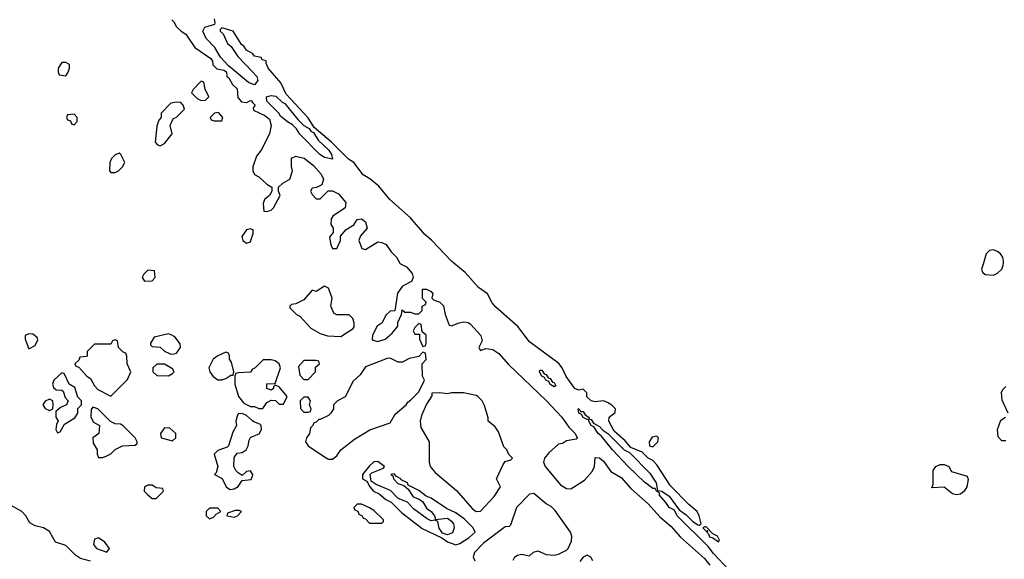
# Model space of a CAD drawing. Header units: inches. Extents: x 2792272 to 2951639, y 860504 to 1033803.
# Tile 66 of 209: x 2828865 to 2833663, y 1018557 to 1021186. Entities that reach past the tile are written whole.
import ezdxf

# ---------------------------------------------------------------- set-up
doc = ezdxf.new("R2010")
doc.units = ezdxf.units.IN
doc.header["$MEASUREMENT"] = 0
for name, color, linetype in [('C8021', 7, 'Continuous'), ('C8022', 7, 'Continuous'), ('C8031', 7, 'Continuous'), ('C8032', 7, 'Continuous')]:
    doc.layers.add(name, color=color, linetype=linetype)

msp = doc.modelspace()

# ---------------------------------------------------------------- linework, layer by layer
at = {"layer": 'C8021', "color": 4, "elevation": 8}
for points in [[(2829490, 1019966), (2829470, 1019946), (2829462, 1019930), (2829472.7, 1019912.7), (2829510, 1019914), (2829526, 1019930), (2829522, 1019962)], [(2828910, 1019655.3), (2828892, 1019648), (2828891.3, 1019630), (2828910, 1019582), (2828940.4, 1019599.6), (2828953.6, 1019626.4), (2828950, 1019638), (2828930, 1019654)], [(2829330, 1019626), (2829318, 1019622), (2829310, 1019606), (2829230, 1019606), (2829194, 1019570), (2829194, 1019550), (2829190, 1019546), (2829158, 1019542), (2829152.7, 1019527.3), (2829134, 1019510), (2829138, 1019498), (2829152.7, 1019492.7), (2829192, 1019450), (2829210, 1019438), (2829230, 1019402), (2829245.4, 1019385.4), (2829310, 1019352), (2829390, 1019434), (2829406, 1019470), (2829388.7, 1019510), (2829387.3, 1019547.3), (2829382, 1019562), (2829370, 1019566), (2829346, 1019590), (2829342, 1019622)], [(2829590, 1019655.3), (2829521, 1019639), (2829502, 1019610), (2829502, 1019602), (2829510, 1019594), (2829550, 1019591.3), (2829570, 1019571.3), (2829598, 1019558), (2829610, 1019556), (2829630, 1019562), (2829648, 1019590), (2829647.3, 1019607.3), (2829620.4, 1019640.4), (2829606, 1019650)], [(2829870, 1019566), (2829830, 1019549.2), (2829807.9, 1019532.1), (2829786.8, 1019490), (2829791, 1019470), (2829807.9, 1019447.9), (2829830, 1019431), (2829850, 1019431), (2829870, 1019438), (2829894, 1019454), (2829906, 1019454), (2829908, 1019470), (2829898, 1019518), (2829888, 1019532), (2829888, 1019548), (2829882, 1019562)], [(2829570, 1019508), (2829532.7, 1019507.3), (2829514, 1019490), (2829514, 1019470), (2829532.7, 1019452.7), (2829590, 1019452), (2829610, 1019462), (2829618, 1019470), (2829610, 1019486)], [(2829070, 1019466), (2829032, 1019430), (2829024.7, 1019410), (2829030, 1019394), (2829043.6, 1019383.6), (2829070, 1019382), (2829076.9, 1019376.9), (2829086.4, 1019346.4), (2829102, 1019330), (2829094, 1019310), (2829063.6, 1019296.4), (2829042, 1019278), (2829042, 1019250), (2829052, 1019230), (2829044.7, 1019215.3), (2829042, 1019190), (2829050, 1019174), (2829062, 1019178), (2829084, 1019216), (2829133.2, 1019246.8), (2829148.7, 1019270), (2829148, 1019292), (2829166, 1019310), (2829166, 1019330), (2829148, 1019348), (2829134, 1019394), (2829106, 1019410), (2829082, 1019462)], [(2829010, 1019338), (2828990, 1019328), (2828978, 1019310), (2828990, 1019292), (2829010, 1019282), (2829026, 1019290), (2829028, 1019310), (2829026, 1019330)], [(2829222, 1019298), (2829212.7, 1019287.3), (2829212, 1019250), (2829225.4, 1019225.4), (2829254, 1019210), (2829251.3, 1019170), (2829222, 1019150), (2829223.6, 1019123.6), (2829242, 1019090), (2829242, 1019070), (2829250, 1019054), (2829270, 1019054), (2829290, 1019062), (2829310, 1019072), (2829330, 1019092), (2829366, 1019110), (2829427.3, 1019112.7), (2829438, 1019122), (2829438, 1019130), (2829428, 1019150), (2829370, 1019208), (2829356.4, 1019216.4), (2829330, 1019218), (2829308.4, 1019228.4), (2829246, 1019290)], [(2829570, 1019198), (2829552, 1019170), (2829554, 1019150), (2829610, 1019134), (2829626, 1019150), (2829626, 1019170), (2829596.4, 1019196.4)], [(2829510, 1018918), (2829490, 1018918), (2829474, 1018910), (2829472, 1018890), (2829490, 1018872), (2829510, 1018854), (2829530, 1018854), (2829566, 1018890), (2829562, 1018902), (2829530, 1018906)], [(2829830, 1018806), (2829790, 1018806), (2829774, 1018790), (2829774, 1018770), (2829790, 1018754), (2829810, 1018762), (2829822, 1018778), (2829846, 1018790)], [(2829935.3, 1018795.3), (2829914.6, 1018794.6), (2829878, 1018782), (2829874, 1018770), (2829910, 1018762), (2829926, 1018770), (2829946, 1018790)], [(2829250, 1018662), (2829230, 1018655.3), (2829225.5, 1018630), (2829238.8, 1018610), (2829290, 1018592), (2829302, 1018610), (2829280.2, 1018640.2)]]:
    msp.add_lwpolyline(points, close=True, dxfattribs=at)
for points in [[(2830000, 1019483.1), (2829998, 1019482), (2829990, 1019468.7), (2829930, 1019466), (2829918, 1019462), (2829914, 1019450), (2829914, 1019410), (2829931.3, 1019350), (2829958, 1019318), (2829990, 1019302), (2830000, 1019302)], [(2830000, 1019232.2), (2829970, 1019258), (2829950, 1019268), (2829930, 1019266), (2829924.7, 1019255.3), (2829918, 1019230), (2829922, 1019210), (2829903.6, 1019176.4), (2829882, 1019110), (2829876, 1019104), (2829830, 1019088), (2829812, 1019070), (2829831.3, 1019010), (2829822, 1018978), (2829814, 1018970), (2829851.1, 1018951.1), (2829871.1, 1018911.1), (2829882, 1018902), (2829890, 1018898), (2829910, 1018901), (2829930, 1018912), (2829950, 1018942), (2829993.6, 1018946.4), (2830000, 1018964.4)], [(2830000, 1018973), (2829990, 1018988), (2829970, 1018986), (2829950, 1018966), (2829930, 1018978), (2829918, 1018990), (2829908.7, 1019010), (2829910, 1019054), (2829925.2, 1019074.8), (2829950, 1019078), (2829969.1, 1019090.9), (2829979, 1019110), (2829982.7, 1019137.3), (2829989.2, 1019150.8), (2830000, 1019155.1)], [(2829210, 1018549.2), (2829162, 1018562), (2829137, 1018577), (2829090, 1018624), (2829040.2, 1018640.2), (2829010, 1018692.3), (2828982, 1018710), (2828941.2, 1018721.2), (2828914.6, 1018734.6), (2828895.3, 1018770), (2828875.3, 1018790), (2828821.2, 1018821.2)]]:
    msp.add_lwpolyline(points, dxfattribs=at)
at = {"layer": 'C8022', "color": 4, "elevation": 8}
for points in [[(2829606, 1021186), (2829616, 1021176), (2829630, 1021152), (2829652, 1021130), (2829675.3, 1021115.3), (2829718, 1021050), (2829796.9, 1020996.9), (2829804.7, 1020984.7), (2829806.8, 1020966.8), (2829826, 1020946), (2829859.6, 1020939.6), (2829872.7, 1020932.7), (2829874, 1020910), (2829883.6, 1020903.6), (2829902, 1020870), (2829924.7, 1020850), (2829927.5, 1020807.5), (2829945.4, 1020785.4), (2829970, 1020782), (2829990, 1020792), (2829994, 1020790), (2830000, 1020783.3)], [(2830000, 1020872.1), (2829980.2, 1020880.2), (2829882, 1020962), (2829843.1, 1021003.1), (2829815.3, 1021050), (2829774.6, 1021094.6), (2829758, 1021130), (2829768, 1021150), (2829816.4, 1021163.6), (2829818, 1021170), (2829814, 1021190)], [(2830000, 1021020.6), (2829970, 1021038), (2829957.2, 1021057.2), (2829945.2, 1021065.2), (2829906, 1021130), (2829850, 1021146), (2829842, 1021138), (2829842, 1021130), (2829856.9, 1021116.9), (2829878, 1021070), (2829894.8, 1021054.8), (2829927.3, 1021007.3), (2830000, 1020931.8)], [(2830000, 1020163), (2829990, 1020168), (2829970, 1020162), (2829946.8, 1020130), (2829952, 1020110), (2829970, 1020098), (2829990, 1020104.7), (2830000, 1020135.8)]]:
    msp.add_lwpolyline(points, dxfattribs=at)
for points in [[(2829090, 1020978), (2829070, 1020978), (2829052, 1020950), (2829052.7, 1020932.7), (2829058, 1020918), (2829090, 1020912), (2829102, 1020930), (2829108, 1020950), (2829107.3, 1020967.3)], [(2829750, 1020886), (2829710, 1020846), (2829702, 1020830), (2829730, 1020802), (2829750, 1020792), (2829770, 1020794), (2829786, 1020810), (2829768.4, 1020848.4), (2829762, 1020882)], [(2829630, 1020784), (2829601, 1020779), (2829554, 1020730), (2829554, 1020710), (2829543.6, 1020696.4), (2829532.7, 1020667.3), (2829524.7, 1020590), (2829536.9, 1020576.9), (2829550, 1020571.3), (2829570, 1020582.8), (2829608, 1020630), (2829598, 1020670), (2829606, 1020690), (2829615.3, 1020704.7), (2829630, 1020712), (2829668.7, 1020750), (2829662, 1020770), (2829650, 1020782)], [(2829833.2, 1020733.2), (2829814, 1020730), (2829794, 1020710), (2829798, 1020698), (2829812.7, 1020692.7), (2829850, 1020694), (2829855.3, 1020710)], [(2829130, 1020726), (2829098, 1020722), (2829094, 1020710), (2829098, 1020698), (2829112.7, 1020692.7), (2829118, 1020678), (2829130, 1020674), (2829146, 1020690), (2829146, 1020710)], [(2829350, 1020535.3), (2829330, 1020528), (2829312, 1020510), (2829304.7, 1020490), (2829302, 1020450), (2829310, 1020442), (2829330, 1020442), (2829346, 1020450), (2829366, 1020470), (2829378, 1020490), (2829358, 1020530)]]:
    msp.add_lwpolyline(points, close=True, dxfattribs=at)
at = {"layer": 'C8031', "color": 4}
for points, elevation in [([(2830717, 1020000), (2830718, 1019998), (2830750, 1019982), (2830778, 1019950), (2830782, 1019930), (2830774, 1019910), (2830730, 1019888), (2830706.8, 1019853.2), (2830692.7, 1019767.3), (2830670, 1019766), (2830650, 1019746), (2830632, 1019710), (2830606.8, 1019693.2), (2830584.7, 1019650), (2830582, 1019630), (2830585.4, 1019625.4), (2830610, 1019618), (2830646, 1019630), (2830680.4, 1019659.6), (2830707.3, 1019692.7), (2830708.4, 1019711.6), (2830726, 1019750), (2830728, 1019772), (2830742, 1019762), (2830770, 1019762), (2830790, 1019754), (2830810, 1019754), (2830826, 1019770), (2830826, 1019790), (2830842, 1019798), (2830846, 1019810), (2830828.4, 1019828.4), (2830827.3, 1019872.7), (2830847.3, 1019872.7), (2830870, 1019862), (2830878, 1019850), (2830874, 1019830), (2830882, 1019822), (2830912, 1019810), (2830930, 1019792), (2830938, 1019750), (2830958, 1019698), (2830970, 1019694), (2831006, 1019710), (2831030, 1019714), (2831050, 1019710.8), (2831062.5, 1019702.5), (2831111.6, 1019648.4), (2831118, 1019622), (2831102, 1019590), (2831110, 1019574), (2831136.4, 1019583.6), (2831150, 1019582.8), (2831170, 1019578.8), (2831199.5, 1019559.5), (2831246.9, 1019506.9), (2831430.5, 1019330.5), (2831506.8, 1019250), (2831540.7, 1019200.7), (2831571.3, 1019170), (2831582, 1019150), (2831576.9, 1019143.1), (2831530, 1019135.3), (2831510, 1019122), (2831490, 1019118), (2831443.5, 1019076.5), (2831422, 1019050), (2831418, 1019030), (2831426, 1019010), (2831499.8, 1018919.8), (2831530, 1018902), (2831550, 1018901), (2831616.6, 1018943.4), (2831654.8, 1018985.2), (2831666, 1019010), (2831670, 1019054), (2831690, 1019051.3), (2831710, 1019036), (2831745.4, 1018985.4), (2831795.9, 1018955.9), (2831842.5, 1018902.5), (2831927.5, 1018827.5), (2831984.9, 1018764.9), (2832038.5, 1018718.5), (2832085.2, 1018665.2), (2832201.4, 1018561.4), (2832228.2, 1018528.2)], 8), ([(2832342.5, 1018482.5), (2832246, 1018586), (2832220.2, 1018620.2), (2832069.3, 1018769.3), (2832056.4, 1018796.4), (2832029.3, 1018809.3), (2832014, 1018834), (2831982, 1018870), (2831982, 1018882), (2831968, 1018890), (2831962, 1018902), (2831950, 1018902), (2831910, 1018934), (2831829.5, 1019009.5), (2831754, 1019090), (2831698.6, 1019158.6), (2831684, 1019170), (2831663.1, 1019203.1), (2831649, 1019210), (2831638, 1019230), (2831640.4, 1019239.6), (2831650, 1019238), (2831661, 1019221), (2831690, 1019204.7), (2831706, 1019186), (2831731.1, 1019171.1), (2831810, 1019091.3), (2831837.3, 1019077.3), (2831936.3, 1018976.3), (2831966, 1018930), (2831972.7, 1018892.7), (2831994, 1018890), (2832030, 1018864.7), (2832078, 1018798), (2832113.4, 1018773.4), (2832142.8, 1018742.8), (2832170, 1018724.7), (2832176.4, 1018723.6), (2832186, 1018730), (2832176, 1018770), (2832166, 1018790), (2832124.8, 1018824.8), (2832036, 1018916), (2831970, 1019018), (2831950, 1019038), (2831928, 1019050), (2831899, 1019079), (2831842.7, 1019102.7), (2831814.8, 1019134.8), (2831762, 1019182), (2831735.3, 1019230), (2831738, 1019250), (2831767.3, 1019272.7), (2831768, 1019290), (2831750, 1019308), (2831730, 1019322), (2831710, 1019328.7), (2831670, 1019324), (2831650, 1019329), (2831629.4, 1019349.4), (2831628.4, 1019368.4), (2831610, 1019386), (2831590, 1019382), (2831569.4, 1019389.4), (2831527.3, 1019447.3), (2831509.2, 1019490), (2831491.8, 1019511.8), (2831350, 1019617.2), (2831291.6, 1019691.6), (2831185.1, 1019785.1), (2831166.6, 1019806.6), (2831144, 1019850), (2831101.5, 1019881.5), (2831035.1, 1019955.1), (2830981, 1020000)], 8), ([(2833560.7, 1020000), (2833551.3, 1019970), (2833556.9, 1019956.9), (2833570, 1019944.7), (2833610, 1019941), (2833630, 1019951), (2833650, 1019971.3), (2833658, 1019990), (2833658.8, 1020000)], 8), ([(2830000, 1019302), (2830010, 1019302), (2830030, 1019292), (2830050, 1019292), (2830070, 1019322), (2830090, 1019332), (2830111.6, 1019331.6), (2830130, 1019314), (2830150, 1019314), (2830168, 1019350), (2830130, 1019398), (2830110, 1019406), (2830102, 1019398), (2830102, 1019390), (2830090, 1019382), (2830068.7, 1019390), (2830070, 1019412), (2830110, 1019414), (2830135.3, 1019490), (2830128.7, 1019510), (2830110, 1019524), (2830090, 1019529), (2830051.3, 1019528.7), (2830012, 1019490), (2830000, 1019483.1)], 8), ([(2833682, 1019270), (2833652.5, 1019332.5), (2833649.3, 1019370), (2833655.5, 1019384.5), (2833670, 1019398.8)], 4), ([(2833670, 1019135.3), (2833650, 1019135.3), (2833633.6, 1019153.6), (2833629.3, 1019190), (2833645.1, 1019234.9), (2833668, 1019250)], 4), ([(2830000, 1019155.1), (2830032.1, 1019167.9), (2830044, 1019190), (2830042, 1019210), (2830036, 1019216), (2830006.6, 1019226.6), (2830000, 1019232.2)], 8), ([(2830000, 1018964.4), (2830002, 1018970), (2830000, 1018973)], 8), ([(2831270, 1018554), (2831278, 1018570), (2831290, 1018578), (2831310, 1018582), (2831350, 1018574), (2831368.4, 1018591.6), (2831390, 1018598), (2831430, 1018581), (2831470, 1018578), (2831490, 1018582), (2831530, 1018602), (2831538, 1018610), (2831554.6, 1018645.4), (2831555.3, 1018670), (2831548.7, 1018690), (2831474.6, 1018794.6), (2831454.6, 1018814.6), (2831430, 1018828), (2831370, 1018878), (2831350, 1018875.3), (2831286, 1018810), (2831256.9, 1018723.1), (2831250, 1018718), (2831230, 1018715.3), (2831124.5, 1018635.5), (2831082, 1018590), (2831074, 1018570), (2831083, 1018550)], 8), ([(2831658, 1018550), (2831648.4, 1018568.4), (2831630, 1018578), (2831610, 1018568), (2831594, 1018546)], 8)]:
    msp.add_lwpolyline(points, dxfattribs=dict(at, elevation=elevation))
for points, elevation in [([(2830350, 1019888), (2830310, 1019862), (2830290, 1019868), (2830250, 1019822), (2830210, 1019802), (2830190, 1019798), (2830182, 1019790), (2830182, 1019782), (2830214, 1019750), (2830230, 1019742), (2830284, 1019684), (2830330, 1019658), (2830365.4, 1019645.4), (2830430, 1019642), (2830490, 1019682), (2830495.3, 1019690), (2830495.3, 1019710), (2830488, 1019730), (2830470, 1019748), (2830410, 1019748), (2830396.4, 1019756.4), (2830382, 1019790), (2830388, 1019830), (2830370, 1019878)], 8), ([(2830810, 1019706), (2830790, 1019686), (2830782, 1019670), (2830790, 1019654), (2830814, 1019654), (2830814, 1019630), (2830830, 1019594), (2830842, 1019598), (2830846, 1019610), (2830846, 1019650), (2830826, 1019666), (2830822, 1019702)], 8), ([(2830830, 1019566), (2830810, 1019546), (2830763.6, 1019536.4), (2830730, 1019518), (2830710, 1019518), (2830670, 1019538), (2830656.4, 1019536.4), (2830550, 1019495.3), (2830523.6, 1019456.4), (2830490, 1019426), (2830451.1, 1019348.9), (2830414, 1019330), (2830394, 1019310), (2830394, 1019290), (2830382, 1019270), (2830370, 1019258), (2830330, 1019238), (2830322, 1019238), (2830310, 1019226), (2830298, 1019222), (2830294, 1019210), (2830282, 1019198), (2830278, 1019170), (2830262, 1019150), (2830258, 1019130), (2830271.3, 1019110), (2830350, 1019056), (2830370, 1019046), (2830390, 1019044.7), (2830410, 1019062), (2830429.2, 1019090.8), (2830496.5, 1019143.5), (2830571.8, 1019188.2), (2830670, 1019222), (2830695.5, 1019264.5), (2830748, 1019310), (2830756.4, 1019323.6), (2830770, 1019332), (2830810, 1019374), (2830838, 1019430), (2830828, 1019450), (2830826, 1019510), (2830846, 1019530), (2830842, 1019562)], 8), ([(2830310, 1019526), (2830250, 1019526), (2830223.6, 1019496.4), (2830230, 1019454), (2830250, 1019434), (2830270, 1019434), (2830306, 1019470), (2830307.3, 1019492.7), (2830326, 1019510), (2830322, 1019522)], 8), ([(2831470, 1019398), (2831450, 1019409), (2831443.1, 1019423.1), (2831429, 1019430), (2831423.1, 1019443.1), (2831409, 1019450), (2831398, 1019470), (2831400.4, 1019479.6), (2831410, 1019478), (2831421, 1019461), (2831430, 1019458), (2831441, 1019441), (2831450, 1019438), (2831461, 1019421), (2831470, 1019418), (2831476.9, 1019403.1)], 8), ([(2830270, 1019348), (2830250, 1019348), (2830232, 1019330), (2830232.7, 1019292.7), (2830250, 1019274), (2830270, 1019274), (2830282, 1019278), (2830286, 1019290), (2830278, 1019310), (2830282, 1019330)], 8), ([(2830970, 1019368.7), (2830950, 1019364), (2830910, 1019368.7), (2830874, 1019366), (2830874, 1019354), (2830847.3, 1019312.7), (2830822.8, 1019257.2), (2830816, 1019230), (2830819.8, 1019199.8), (2830861, 1019130), (2830861, 1019030), (2830866, 1019010), (2830890, 1018981), (2830993.2, 1018893.2), (2831070, 1018804.7), (2831090, 1018791), (2831110, 1018791.3), (2831176.6, 1018863.4), (2831208, 1018910), (2831188, 1018950), (2831220.2, 1019019.8), (2831230, 1019034), (2831258, 1019042), (2831266, 1019050), (2831248, 1019068), (2831238, 1019090), (2831224.7, 1019104.7), (2831198, 1019178), (2831182, 1019202), (2831148, 1019230), (2831147.3, 1019247.3), (2831130, 1019306), (2831118, 1019330), (2831098, 1019350), (2831090, 1019355.3), (2831028.4, 1019368.4)], 8), ([(2831598, 1019278), (2831610, 1019278), (2831621, 1019261), (2831638, 1019250), (2831639.6, 1019240.4), (2831630, 1019238), (2831610, 1019249), (2831603.1, 1019263.1), (2831589, 1019270), (2831586, 1019290), (2831590.7, 1019290.7)], 8), ([(2831970, 1019158), (2831946.8, 1019153.2), (2831932, 1019130), (2831934, 1019110), (2831950, 1019104.7), (2831975.3, 1019130), (2831978, 1019150)], 8), ([(2830610, 1019034), (2830590, 1019032.3), (2830570, 1019013.2), (2830536, 1018970), (2830536, 1018950), (2830557.3, 1018937.3), (2830571, 1018910), (2830588.7, 1018888.7), (2830617.1, 1018877.1), (2830648.7, 1018848.7), (2830675.2, 1018835.2), (2830724.8, 1018784.8), (2830826.9, 1018706.9), (2830922, 1018662), (2830950, 1018642), (2830990, 1018628), (2831010, 1018634.8), (2831055.6, 1018664.4), (2831084, 1018690), (2831074, 1018710), (2831033.1, 1018753.1), (2830990, 1018783.7), (2830945.4, 1018805.4), (2830870, 1018854.5), (2830845.6, 1018865.6), (2830810, 1018892), (2830758, 1018918), (2830754, 1018930), (2830724, 1018944), (2830722, 1018950), (2830701.2, 1018961.2), (2830690, 1018974), (2830674, 1018970), (2830683.6, 1018963.6), (2830686, 1018950), (2830707.1, 1018927.1), (2830736.9, 1018916.9), (2830758.8, 1018898.8), (2830782, 1018862), (2830811, 1018851), (2830830, 1018838), (2830847.3, 1018807.3), (2830870.5, 1018790.5), (2830886, 1018770), (2830892, 1018752), (2830950, 1018758), (2830970, 1018744), (2830978.4, 1018730), (2830982.4, 1018710), (2830974.2, 1018685.8), (2830950, 1018676), (2830924.7, 1018684.7), (2830909.3, 1018709.3), (2830902, 1018742), (2830888.4, 1018748.4), (2830870, 1018745.2), (2830850, 1018754), (2830783.9, 1018803.9), (2830755.1, 1018835.1), (2830710, 1018854), (2830672.3, 1018892.3), (2830602, 1018922), (2830578, 1018938), (2830573.2, 1018970), (2830581.2, 1018978.8), (2830638, 1019002), (2830642, 1019010)], 8), ([(2833430, 1018872.3), (2833410, 1018877.2), (2833370, 1018908.7), (2833310, 1018906), (2833316.4, 1018923.6), (2833316, 1018990), (2833329.7, 1019010.3), (2833350, 1019019.1), (2833370, 1019018.8), (2833392, 1019010), (2833406, 1018986), (2833482, 1018962), (2833486, 1018946), (2833480.5, 1018910), (2833467.3, 1018890), (2833450, 1018875.1)], 4), ([(2830530, 1018826), (2830510, 1018826), (2830494, 1018810), (2830498, 1018798), (2830512.7, 1018792.7), (2830518, 1018778), (2830534, 1018770), (2830538, 1018758), (2830550, 1018754), (2830570, 1018734), (2830630, 1018734), (2830638, 1018742), (2830638, 1018750), (2830590, 1018795.3), (2830570, 1018808)], 8), ([(2832203.6, 1018716.4), (2832194, 1018710), (2832210, 1018694), (2832218, 1018698), (2832214, 1018690), (2832222, 1018682), (2832226.8, 1018666.8), (2832242, 1018662), (2832270, 1018642), (2832275.3, 1018650), (2832266, 1018670), (2832242, 1018682), (2832210, 1018715.3)], 8)]:
    msp.add_lwpolyline(points, close=True, dxfattribs=dict(at, elevation=elevation))
at = {"layer": 'C8032', "color": 4, "elevation": 8}
for points in [[(2830981, 1020000), (2830969.5, 1020009.5), (2830871.8, 1020111.8), (2830838.9, 1020138.9), (2830770, 1020221.2), (2830669.5, 1020309.5), (2830615.8, 1020375.8), (2830571.4, 1020411.4), (2830539, 1020430), (2830493.2, 1020490), (2830466.8, 1020506.8), (2830384, 1020590), (2830300.2, 1020660.2), (2830270, 1020708.7), (2830163.2, 1020823.2), (2830138, 1020878), (2830075.3, 1020950), (2830066, 1020974), (2830066, 1020986), (2830046, 1020990), (2830042, 1021002), (2830010, 1021008), (2830000.4, 1021020.4), (2830000, 1021020.6)], [(2830000, 1020931.8), (2830021, 1020910), (2830026, 1020890), (2830010, 1020868), (2830000, 1020872.1)], [(2830000, 1020783.3), (2830012, 1020770), (2830003.6, 1020756.4), (2830004.7, 1020744.7), (2830059.8, 1020719.8), (2830082, 1020702), (2830091.3, 1020671.3), (2830082, 1020630), (2830041, 1020550), (2830018.8, 1020521.2), (2830001, 1020470), (2830001, 1020450), (2830010, 1020432), (2830030, 1020421), (2830070, 1020384.7), (2830094, 1020370), (2830094, 1020350), (2830082, 1020330), (2830058, 1020310), (2830052, 1020290), (2830054, 1020254), (2830070, 1020252), (2830090, 1020258), (2830102, 1020270), (2830134, 1020330), (2830126, 1020350), (2830126, 1020370), (2830148, 1020390), (2830182, 1020410), (2830194, 1020450), (2830188.9, 1020471.1), (2830189, 1020511), (2830210, 1020522), (2830251, 1020511), (2830296.3, 1020476.3), (2830334, 1020434), (2830344.7, 1020410), (2830338, 1020382), (2830311.6, 1020368.4), (2830290, 1020366), (2830282, 1020350), (2830290, 1020334), (2830310, 1020314), (2830330, 1020314), (2830368, 1020352), (2830390, 1020352), (2830418, 1020338), (2830454.8, 1020294.8), (2830451.1, 1020268.9), (2830391.6, 1020228.4), (2830383.6, 1020216.4), (2830382, 1020190), (2830392, 1020170), (2830392, 1020150), (2830374, 1020126), (2830381, 1020090), (2830390, 1020072), (2830410, 1020072), (2830428, 1020110), (2830428.4, 1020131.6), (2830456.4, 1020163.6), (2830493.2, 1020186.8), (2830510, 1020212), (2830530, 1020216), (2830550, 1020202), (2830558, 1020170), (2830526.4, 1020133.6), (2830518, 1020110), (2830531.6, 1020071.6), (2830550, 1020066), (2830610, 1020104.7), (2830630, 1020101), (2830650.6, 1020090.6), (2830675.3, 1020055.3), (2830702, 1020030), (2830717, 1020000)], [(2830000, 1020135.8), (2830002, 1020142), (2830002, 1020162), (2830000, 1020163)], [(2833658.8, 1020000), (2833659.5, 1020010), (2833655.1, 1020030), (2833644.8, 1020044.8), (2833630, 1020057.2), (2833610, 1020065.2), (2833590, 1020062), (2833574.8, 1020045.2), (2833560.7, 1020000)]]:
    msp.add_lwpolyline(points, dxfattribs=at)
msp.add_lwpolyline([(2830390, 1020506), (2830350, 1020515.3), (2830328, 1020530), (2830230, 1020628), (2830214.6, 1020654.6), (2830194.6, 1020674.6), (2830170, 1020688), (2830136.4, 1020716.4), (2830128, 1020730), (2830068.7, 1020788.7), (2830068, 1020810), (2830090, 1020816), (2830113.2, 1020813.2), (2830144, 1020784), (2830157.3, 1020777.3), (2830219.8, 1020699.8), (2830250, 1020671.3), (2830276, 1020656), (2830283.5, 1020643.5), (2830296, 1020636), (2830319.8, 1020599.8), (2830370.9, 1020550.9), (2830384.7, 1020530)], close=True, dxfattribs=at)

doc.saveas('drawing.dxf')
